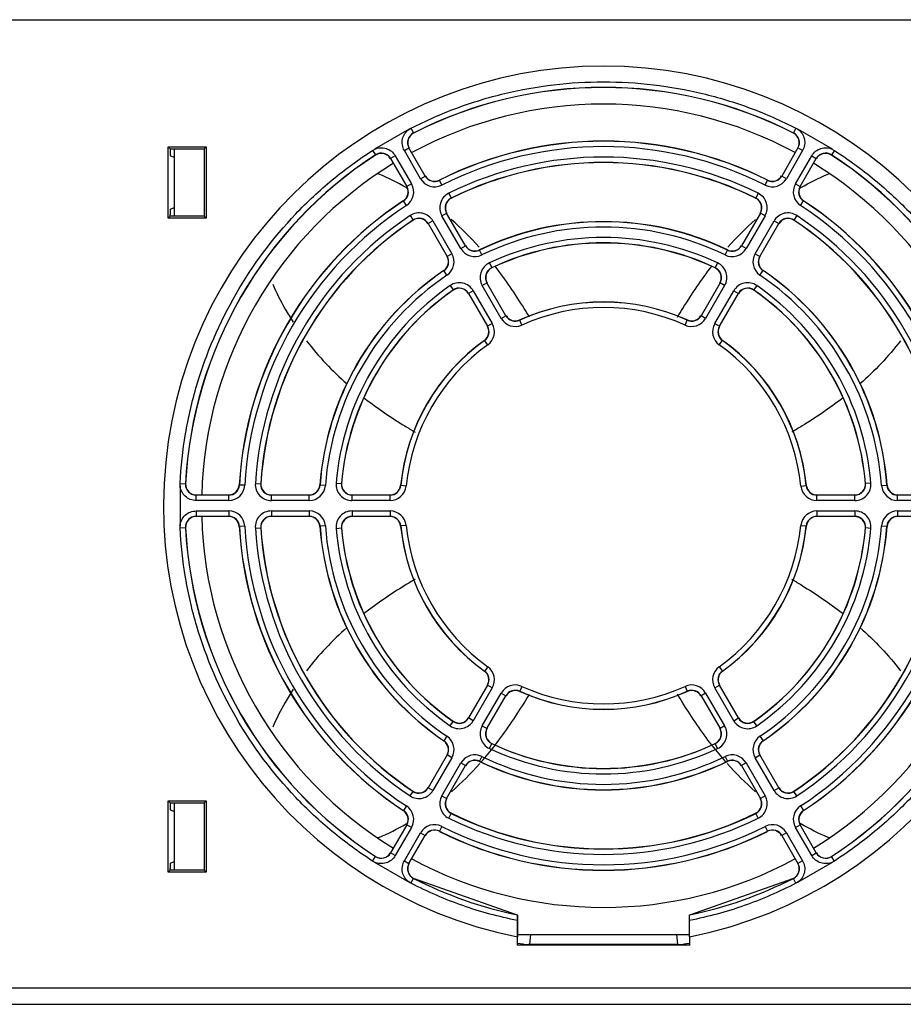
# Model space of a CAD drawing. Header units: millimetres. Extents: x 0 to 1500, y 0 to 1200.
# Tile 5 of 38: x 503 to 585, y 50 to 141. Entities that reach past the tile are written whole.
import ezdxf

# ---------------------------------------------------------------- set-up
doc = ezdxf.new("R2010")
doc.units = ezdxf.units.MM
doc.header["$LTSCALE"] = 82.5
doc.layers.get('0').update_dxf_attribs({"linetype": 'CONTINUOUS'})
doc.layers.add('002_AXIS', color=7, linetype='CONTINUOUS')

msp = doc.modelspace()

# ---------------------------------------------------------------- linework, layer by layer
at = {"color": 7, "linetype": 'CONTINUOUS'}
for p, q in [((435.117, 141.44), (607.168, 141.44)), ((516.57, 129.586), (520.115, 129.586)), ((516.745, 129.411), (516.57, 129.586)), ((516.57, 122.941), (516.57, 129.586)), ((519.94, 129.411), (520.115, 129.586)), ((520.115, 129.586), (520.115, 122.941)), ((540.532, 126.857), (539.017, 129.482)), ((575.268, 129.482), (573.753, 126.857)), ((516.745, 129.411), (519.94, 129.411)), ((516.745, 129.411), (516.745, 129.246)), ((516.787, 128.746), (517.143, 128.605)), ((517.143, 129.411), (517.143, 123.116)), ((519.94, 129.411), (519.94, 123.116)), ((537.307, 128.495), (538.823, 125.87)), ((575.462, 125.87), (576.978, 128.495)), ((516.745, 123.116), (516.57, 122.941)), ((516.745, 123.116), (516.745, 123.28)), ((519.94, 123.116), (516.745, 123.116)), ((516.787, 123.78), (517.143, 123.922)), ((519.94, 123.116), (520.115, 122.941)), ((544.29, 120.349), (542.522, 123.41)), ((571.763, 123.41), (569.995, 120.349)), ((520.115, 122.941), (516.57, 122.941)), ((540.813, 122.423), (542.58, 119.362)), ((571.705, 119.362), (573.472, 122.423)), ((548.053, 113.83), (546.283, 116.897)), ((568.002, 116.897), (566.232, 113.83)), ((544.573, 115.91), (546.344, 112.843)), ((567.941, 112.843), (569.712, 115.91)), ((522.212, 97.1), (519.181, 97.1)), ((529.728, 97.1), (526.193, 97.1)), ((537.255, 97.1), (533.713, 97.1)), ((580.572, 97.1), (577.03, 97.1)), ((588.092, 97.1), (584.557, 97.1)), ((519.181, 95.126), (522.212, 95.126)), ((526.193, 95.126), (529.728, 95.126)), ((533.713, 95.126), (537.255, 95.126)), ((577.03, 95.126), (580.572, 95.126)), ((584.557, 95.126), (588.092, 95.126)), ((546.344, 79.383), (544.573, 76.316)), ((569.712, 76.316), (567.941, 79.383)), ((546.283, 75.33), (548.053, 78.396)), ((566.232, 78.396), (568.002, 75.33)), ((542.58, 72.865), (540.813, 69.804)), ((573.472, 69.804), (571.705, 72.865)), ((542.522, 68.817), (544.29, 71.878)), ((569.995, 71.878), (571.763, 68.817)), ((516.57, 68.586), (520.115, 68.586)), ((516.745, 68.411), (516.57, 68.586)), ((516.57, 61.941), (516.57, 68.586)), ((516.745, 68.411), (519.94, 68.411)), ((516.745, 68.411), (516.745, 68.246)), ((517.143, 68.411), (517.143, 62.116)), ((519.94, 68.411), (520.115, 68.586)), ((519.94, 68.411), (519.94, 62.116)), ((520.115, 68.586), (520.115, 61.941)), ((516.787, 67.746), (517.143, 67.605)), ((538.823, 66.356), (537.307, 63.731)), ((576.978, 63.731), (575.462, 66.356)), ((539.017, 62.744), (540.532, 65.369)), ((573.753, 65.369), (575.268, 62.744)), ((516.787, 62.78), (517.143, 62.922)), ((516.745, 62.116), (516.57, 61.941)), ((520.115, 61.941), (516.57, 61.941)), ((516.745, 62.116), (516.745, 62.28)), ((519.94, 62.116), (516.745, 62.116)), ((519.94, 62.116), (520.115, 61.941)), ((549.121, 57.934), (539.429, 61.353)), ((574.857, 61.353), (565.164, 57.934)), ((549.121, 57.934), (549.134, 57.944)), ((549.143, 55.307), (549.143, 57.934)), ((565.164, 57.934), (565.151, 57.944)), ((549.143, 56.113), (565.143, 56.113)), ((550.352, 56.113), (550.236, 55.224)), ((563.933, 56.113), (564.05, 55.224)), ((549.125, 55.123), (549.125, 55.905)), ((565.16, 55.123), (549.125, 55.123)), ((549.143, 55.307), (549.667, 55.255)), ((549.159, 55.142), (549.668, 55.193)), ((549.667, 55.255), (549.668, 55.193)), ((549.668, 55.193), (550.143, 55.193)), ((550.236, 55.224), (550.143, 55.193)), ((550.236, 55.224), (564.05, 55.224)), ((564.05, 55.224), (564.143, 55.193)), ((564.143, 55.193), (564.618, 55.193)), ((564.618, 55.255), (565.143, 55.307)), ((564.618, 55.255), (564.618, 55.193)), ((564.618, 55.193), (565.126, 55.142)), ((565.16, 55.905), (565.16, 55.123)), ((599.643, 51.113), (442.643, 51.113))]:
    msp.add_line(p, q, dxfattribs=at)
at = {"color": 9, "linetype": 'CONTINUOUS'}
for p, q in [((539.038, 131.22), (539.203, 131.316)), ((539.202, 131.318), (539.429, 130.873)), ((575.084, 131.318), (574.857, 130.873)), ((575.082, 131.316), (575.247, 131.22)), ((539.028, 131.215), (535.801, 129.352)), ((539.447, 130.868), (539.429, 130.873)), ((574.857, 130.873), (574.838, 130.868)), ((578.484, 129.352), (575.257, 131.215)), ((538.584, 129.232), (539.017, 129.482)), ((575.701, 129.232), (575.268, 129.482)), ((535.624, 129.253), (535.897, 128.834)), ((535.626, 129.251), (535.792, 129.346)), ((535.897, 128.834), (535.892, 128.815)), ((537.74, 128.745), (537.307, 128.495)), ((537.74, 128.745), (539.256, 126.12)), ((540.099, 126.607), (538.584, 129.232)), ((575.701, 129.232), (574.186, 126.607)), ((575.029, 126.12), (576.545, 128.745)), ((576.545, 128.745), (576.978, 128.495)), ((578.661, 129.253), (578.388, 128.834)), ((578.393, 128.815), (578.388, 128.834)), ((578.493, 129.346), (578.659, 129.251)), ((540.099, 126.607), (540.532, 126.857)), ((574.186, 126.607), (573.753, 126.857)), ((539.256, 126.12), (538.823, 125.87)), ((541.853, 126.481), (541.848, 126.464)), ((542.073, 126.018), (541.848, 126.464)), ((572.212, 126.018), (572.437, 126.464)), ((572.437, 126.464), (572.432, 126.481)), ((575.029, 126.12), (575.462, 125.87)), ((542.723, 125.254), (542.945, 124.806)), ((571.562, 125.254), (571.34, 124.806)), ((538.505, 124.534), (538.488, 124.539)), ((538.779, 124.116), (538.505, 124.534)), ((542.945, 124.806), (542.964, 124.801)), ((571.321, 124.801), (571.34, 124.806)), ((575.506, 124.116), (575.78, 124.534)), ((575.797, 124.539), (575.78, 124.534)), ((539.115, 123.171), (539.393, 122.755)), ((542.089, 123.16), (542.522, 123.41)), ((543.857, 120.099), (542.089, 123.16)), ((572.196, 123.16), (570.428, 120.099)), ((572.196, 123.16), (571.763, 123.41)), ((575.17, 123.171), (574.892, 122.755)), ((539.388, 122.736), (539.393, 122.755)), ((541.246, 122.673), (540.813, 122.423)), ((541.246, 122.673), (543.013, 119.612)), ((571.272, 119.612), (573.039, 122.673)), ((573.039, 122.673), (573.472, 122.423)), ((574.892, 122.755), (574.897, 122.736)), ((543.857, 120.099), (544.29, 120.349)), ((570.428, 120.099), (569.995, 120.349)), ((543.013, 119.612), (542.58, 119.362)), ((545.597, 119.966), (545.592, 119.949)), ((545.81, 119.499), (545.592, 119.949)), ((568.475, 119.499), (568.693, 119.949)), ((568.693, 119.949), (568.688, 119.966)), ((571.272, 119.612), (571.705, 119.362)), ((546.511, 118.754), (546.724, 118.302)), ((567.774, 118.754), (567.561, 118.302)), ((542.276, 118.034), (542.259, 118.038)), ((542.556, 117.62), (542.276, 118.034)), ((546.724, 118.302), (546.743, 118.296)), ((567.542, 118.296), (567.561, 118.302)), ((571.729, 117.62), (572.009, 118.034)), ((572.026, 118.038), (572.009, 118.034)), ((542.85, 116.641), (543.136, 116.231)), ((545.85, 116.647), (546.283, 116.897)), ((547.62, 113.58), (545.85, 116.647)), ((568.435, 116.647), (566.665, 113.58)), ((568.435, 116.647), (568.002, 116.897)), ((571.435, 116.641), (571.149, 116.231)), ((543.131, 116.211), (543.136, 116.231)), ((545.006, 116.16), (544.573, 115.91)), ((545.006, 116.16), (546.777, 113.093)), ((567.508, 113.093), (569.279, 116.16)), ((569.279, 116.16), (569.712, 115.91)), ((571.149, 116.231), (571.154, 116.211)), ((546.777, 113.093), (546.344, 112.843)), ((547.62, 113.58), (548.053, 113.83)), ((549.331, 113.419), (549.336, 113.435)), ((549.536, 112.963), (549.331, 113.419)), ((564.749, 112.963), (564.954, 113.419)), ((564.954, 113.419), (564.949, 113.435)), ((566.665, 113.58), (566.232, 113.83)), ((567.508, 113.093), (567.941, 112.843)), ((546.062, 111.531), (546.045, 111.535)), ((546.353, 111.125), (546.062, 111.531)), ((567.932, 111.125), (568.223, 111.531)), ((568.223, 111.531), (568.24, 111.535)), ((517.683, 98.178), (518.183, 98.152)), ((517.687, 97.987), (517.686, 98.178)), ((517.686, 97.976), (517.686, 94.25)), ((518.197, 98.166), (518.183, 98.152)), ((523.198, 98.056), (523.21, 98.043)), ((523.71, 98.015), (523.21, 98.043)), ((524.696, 98.196), (525.195, 98.164)), ((525.195, 98.164), (525.209, 98.178)), ((530.713, 98.04), (530.725, 98.028)), ((531.224, 97.992), (530.725, 98.028)), ((532.219, 98.227), (532.717, 98.185)), ((532.717, 98.185), (532.731, 98.198)), ((538.25, 98.001), (538.238, 98.013)), ((538.747, 97.951), (538.25, 98.001)), ((575.538, 97.951), (576.035, 98.001)), ((576.035, 98.001), (576.047, 98.013)), ((581.554, 98.198), (581.568, 98.185)), ((582.066, 98.227), (581.568, 98.185)), ((583.061, 97.992), (583.56, 98.028)), ((583.56, 98.028), (583.572, 98.04)), ((519.181, 96.6), (519.181, 97.1)), ((522.212, 96.6), (519.181, 96.6)), ((522.212, 96.6), (522.212, 97.1)), ((526.193, 96.6), (526.193, 97.1)), ((529.728, 96.6), (526.193, 96.6)), ((529.728, 96.6), (529.728, 97.1)), ((533.713, 96.6), (533.713, 97.1)), ((537.255, 96.6), (533.713, 96.6)), ((537.255, 96.6), (537.255, 97.1)), ((577.03, 96.6), (577.03, 97.1)), ((580.572, 96.6), (577.03, 96.6)), ((580.572, 96.6), (580.572, 97.1)), ((584.557, 96.6), (584.557, 97.1)), ((588.092, 96.6), (584.557, 96.6)), ((519.181, 95.626), (522.212, 95.626)), ((519.181, 95.626), (519.181, 95.126)), ((522.212, 95.626), (522.212, 95.126)), ((526.193, 95.626), (529.728, 95.626)), ((526.193, 95.626), (526.193, 95.126)), ((529.728, 95.626), (529.728, 95.126)), ((533.713, 95.626), (537.255, 95.626)), ((533.713, 95.626), (533.713, 95.126)), ((537.255, 95.626), (537.255, 95.126)), ((577.03, 95.626), (580.572, 95.626)), ((577.03, 95.626), (577.03, 95.126)), ((580.572, 95.626), (580.572, 95.126)), ((584.557, 95.626), (588.092, 95.626)), ((584.557, 95.626), (584.557, 95.126)), ((517.683, 94.048), (518.183, 94.074)), ((517.686, 94.048), (517.687, 94.239)), ((518.183, 94.074), (518.197, 94.061)), ((523.21, 94.183), (523.198, 94.17)), ((523.71, 94.212), (523.21, 94.183)), ((524.696, 94.03), (525.195, 94.062)), ((525.209, 94.049), (525.195, 94.062)), ((530.725, 94.199), (530.713, 94.186)), ((531.224, 94.235), (530.725, 94.199)), ((532.219, 94), (532.717, 94.042)), ((532.731, 94.028), (532.717, 94.042)), ((538.25, 94.226), (538.238, 94.213)), ((538.747, 94.275), (538.25, 94.226)), ((575.538, 94.275), (576.035, 94.226)), ((576.035, 94.226), (576.047, 94.213)), ((581.568, 94.042), (581.554, 94.028)), ((582.066, 94), (581.568, 94.042)), ((583.061, 94.235), (583.56, 94.199)), ((583.572, 94.186), (583.56, 94.199)), ((546.353, 81.101), (546.062, 80.695)), ((567.932, 81.101), (568.223, 80.695)), ((546.062, 80.695), (546.045, 80.691)), ((568.223, 80.695), (568.24, 80.691)), ((546.777, 79.133), (545.006, 76.066)), ((546.777, 79.133), (546.344, 79.383)), ((549.536, 79.264), (549.331, 78.808)), ((564.749, 79.264), (564.954, 78.808)), ((567.508, 79.133), (567.941, 79.383)), ((569.279, 76.066), (567.508, 79.133)), ((545.85, 75.58), (547.62, 78.646)), ((547.62, 78.646), (548.053, 78.396)), ((549.331, 78.808), (549.336, 78.791)), ((564.954, 78.808), (564.949, 78.791)), ((566.665, 78.646), (566.232, 78.396)), ((566.665, 78.646), (568.435, 75.58)), ((545.006, 76.066), (544.573, 76.316)), ((569.279, 76.066), (569.712, 76.316)), ((542.85, 75.585), (543.136, 75.996)), ((543.136, 75.996), (543.131, 76.015)), ((545.85, 75.58), (546.283, 75.33)), ((568.435, 75.58), (568.002, 75.33)), ((571.154, 76.015), (571.149, 75.996)), ((571.435, 75.585), (571.149, 75.996)), ((542.556, 74.606), (542.276, 74.192)), ((571.729, 74.606), (572.009, 74.192)), ((542.259, 74.188), (542.276, 74.192)), ((546.511, 73.472), (546.724, 73.924)), ((546.743, 73.93), (546.724, 73.924)), ((567.561, 73.924), (567.542, 73.93)), ((567.774, 73.472), (567.561, 73.924)), ((572.009, 74.192), (572.026, 74.188)), ((543.013, 72.615), (541.246, 69.554)), ((543.013, 72.615), (542.58, 72.865)), ((545.81, 72.728), (545.592, 72.278)), ((568.475, 72.728), (568.693, 72.278)), ((571.272, 72.615), (571.705, 72.865)), ((573.039, 69.554), (571.272, 72.615)), ((542.089, 69.067), (543.857, 72.128)), ((543.857, 72.128), (544.29, 71.878)), ((545.592, 72.278), (545.597, 72.261)), ((568.688, 72.261), (568.693, 72.278)), ((570.428, 72.128), (569.995, 71.878)), ((570.428, 72.128), (572.196, 69.067)), ((541.246, 69.554), (540.813, 69.804)), ((573.039, 69.554), (573.472, 69.804)), ((539.115, 69.055), (539.393, 69.471)), ((539.393, 69.471), (539.388, 69.49)), ((542.089, 69.067), (542.522, 68.817)), ((572.196, 69.067), (571.763, 68.817)), ((574.897, 69.49), (574.892, 69.471)), ((575.17, 69.055), (574.892, 69.471)), ((538.779, 68.11), (538.505, 67.692)), ((575.506, 68.11), (575.78, 67.692)), ((538.488, 67.688), (538.505, 67.692)), ((542.723, 66.972), (542.945, 67.421)), ((542.964, 67.426), (542.945, 67.421)), ((571.34, 67.421), (571.321, 67.426)), ((571.562, 66.972), (571.34, 67.421)), ((575.78, 67.692), (575.797, 67.688)), ((539.256, 66.106), (538.823, 66.356)), ((542.073, 66.209), (541.848, 65.762)), ((572.212, 66.209), (572.437, 65.762)), ((575.029, 66.106), (575.462, 66.356)), ((539.256, 66.106), (537.74, 63.481)), ((538.584, 62.994), (540.099, 65.619)), ((540.099, 65.619), (540.532, 65.369)), ((541.848, 65.762), (541.853, 65.745)), ((572.432, 65.745), (572.437, 65.762)), ((574.186, 65.619), (573.753, 65.369)), ((574.186, 65.619), (575.701, 62.994)), ((576.545, 63.481), (575.029, 66.106)), ((535.624, 62.973), (535.897, 63.393)), ((535.892, 63.411), (535.897, 63.393)), ((537.74, 63.481), (537.307, 63.731)), ((576.545, 63.481), (576.978, 63.731)), ((578.388, 63.393), (578.393, 63.411)), ((578.661, 62.973), (578.388, 63.393)), ((535.792, 62.881), (535.626, 62.976)), ((535.801, 62.875), (539.028, 61.012)), ((538.584, 62.994), (539.017, 62.744)), ((575.257, 61.012), (578.484, 62.875)), ((575.701, 62.994), (575.268, 62.744)), ((578.659, 62.976), (578.493, 62.881)), ((539.203, 60.91), (539.038, 61.007)), ((539.202, 60.908), (539.429, 61.353)), ((539.429, 61.353), (539.447, 61.359)), ((574.838, 61.359), (574.857, 61.353)), ((575.084, 60.908), (574.857, 61.353)), ((575.247, 61.007), (575.082, 60.91))]:
    msp.add_line(p, q, dxfattribs=at)
at = {"color": 3, "linetype": 'CONTINUOUS'}
msp.add_line((429.143, 49.613), (613.143, 49.613), dxfattribs=at)
at = {"color": 7, "linetype": 'CONTINUOUS'}
for centre, radius, start, end in [((557.143, 96.113), 41, 281.27672, 258.72328), ((557.143, 96.113), 39.013, 62.99604, 117.00396), ((557.143, 96.113), 39, 63.0169, 116.9831), ((539.901, 129.977), 1, 116.98874, 209.99436), ((574.384, 129.977), 1, 330.00564, 63.01126), ((557.143, 96.113), 33.987, 63.25547, 116.74453), ((557.143, 96.113), 34, 63.27577, 116.72423), ((557.143, 96.113), 39.013, 122.99604, 177.00396), ((557.143, 96.113), 39, 123.0169, 176.9831), ((536.437, 127.976), 1, 30.00564, 123.01126), ((577.848, 127.976), 1, 56.98874, 149.99436), ((557.143, 96.113), 39.013, 2.99604, 57.00396), ((557.143, 96.113), 39, 3.0169, 56.9831), ((557.143, 96.113), 32.013, 63.67312, 116.32688), ((557.143, 96.113), 32, 63.699, 116.301), ((541.403, 127.375), 1, 210.00496, 296.71927), ((572.882, 127.375), 1, 243.28073, 329.99503), ((537.939, 125.375), 1, 303.28066, 29.99511), ((576.346, 125.375), 1, 150.00489, 236.71934), ((557.143, 96.113), 34, 123.27577, 176.72423), ((557.143, 96.113), 33.987, 123.25547, 176.74453), ((543.407, 123.904), 1, 116.30689, 209.99412), ((570.878, 123.904), 1, 330.00588, 63.69311), ((557.143, 96.113), 33.987, 3.25547, 56.74453), ((557.143, 96.113), 34, 3.27577, 56.72423), ((557.143, 96.113), 32.013, 123.67312, 176.32688), ((557.143, 96.113), 32, 123.699, 176.301), ((539.943, 121.904), 1, 30.00601, 123.69298), ((557.143, 96.113), 26.487, 64.14513, 115.85487), ((557.143, 96.113), 26.5, 64.17057, 115.82943), ((574.342, 121.904), 1, 56.30702, 149.99399), ((557.143, 96.113), 32.013, 3.67312, 56.32688), ((557.143, 96.113), 32, 3.699, 56.301), ((545.161, 120.866), 1, 210.00484, 295.82458), ((557.143, 96.113), 24.513, 64.8472, 115.1528), ((557.143, 96.113), 24.5, 64.88204, 115.11796), ((569.124, 120.866), 1, 244.17541, 329.99517), ((541.697, 118.866), 1, 304.17534, 29.99524), ((572.588, 118.866), 1, 150.00476, 235.82466), ((557.143, 96.113), 26.5, 124.17057, 175.82943), ((557.143, 96.113), 26.487, 124.14513, 175.85487), ((547.167, 117.391), 1, 115.12416, 209.9938), ((567.118, 117.391), 1, 330.00606, 64.87597), ((557.143, 96.113), 26.487, 4.14513, 55.85487), ((557.143, 96.113), 26.5, 4.17057, 55.82943), ((557.143, 96.113), 24.513, 124.8472, 175.1528), ((557.143, 96.113), 24.5, 124.88204, 175.11796), ((543.703, 115.391), 1, 30.00622, 124.87581), ((570.582, 115.391), 1, 55.12416, 149.9938), ((557.143, 96.113), 24.513, 4.8472, 55.1528), ((557.143, 96.113), 24.5, 4.88204, 55.11796), ((557.143, 96.113), 18.987, 65.70503, 114.29497), ((557.143, 96.113), 19, 65.73907, 114.26093), ((548.925, 114.347), 1, 210.00463, 294.2563), ((565.36, 114.347), 1, 245.7437, 329.99537), ((545.461, 112.347), 1, 305.7437, 29.99537), ((568.825, 112.347), 1, 150.00463, 234.2563), ((557.143, 96.113), 19, 125.73907, 174.26093), ((557.143, 96.113), 18.987, 125.70503, 174.29497), ((557.143, 96.113), 18.987, 5.70503, 54.29497), ((557.143, 96.113), 19, 5.73907, 54.26093), ((519.195, 98.113), 1, 176.98874, 269.99436), ((522.2, 98.113), 1, 270.00496, 356.71927), ((526.207, 98.113), 1, 176.30702, 269.99399), ((529.715, 98.113), 1, 270.00483, 355.82459), ((533.728, 98.113), 1, 175.12416, 269.9938), ((537.243, 98.113), 1, 270.00463, 354.2563), ((577.042, 98.113), 1, 185.7437, 269.99537), ((580.557, 98.113), 1, 270.0062, 4.87583), ((584.57, 98.113), 1, 184.17541, 269.99517), ((519.195, 94.113), 1, 90.00564, 183.01126), ((522.2, 94.113), 1, 3.28073, 89.99504), ((526.207, 94.113), 1, 90.00601, 183.69298), ((529.715, 94.113), 1, 4.17541, 89.99517), ((533.728, 94.113), 1, 90.0062, 184.87583), ((537.243, 94.113), 1, 5.7437, 89.99537), ((577.042, 94.113), 1, 90.00463, 174.2563), ((580.557, 94.113), 1, 355.12416, 89.9938), ((584.57, 94.113), 1, 90.00483, 175.82459), ((557.143, 96.113), 39.013, 182.99604, 237.00396), ((557.143, 96.113), 39, 183.0169, 236.9831), ((557.143, 96.113), 34, 183.27577, 236.72423), ((557.143, 96.113), 33.987, 183.25547, 236.74453), ((557.143, 96.113), 32.013, 183.67312, 236.32688), ((557.143, 96.113), 32, 183.699, 236.301), ((557.143, 96.113), 26.5, 184.17057, 235.82943), ((557.143, 96.113), 26.487, 184.14513, 235.85487), ((557.143, 96.113), 24.513, 184.8472, 235.1528), ((557.143, 96.113), 24.5, 184.88204, 235.11796), ((557.143, 96.113), 19, 185.73907, 234.26093), ((557.143, 96.113), 18.987, 185.70503, 234.29497), ((557.143, 96.113), 18.987, 305.70503, 354.29497), ((557.143, 96.113), 19, 305.73907, 354.26093), ((557.143, 96.113), 24.513, 304.8472, 355.1528), ((557.143, 96.113), 24.5, 304.88204, 355.11796), ((557.143, 96.113), 26.487, 304.14513, 355.85487), ((557.143, 96.113), 26.5, 304.17057, 355.82943), ((557.143, 96.113), 32.013, 303.67312, 356.32688), ((557.143, 96.113), 32, 303.699, 356.301), ((557.143, 96.113), 33.987, 303.25547, 356.74453), ((557.143, 96.113), 34, 303.27577, 356.72423), ((557.143, 96.113), 39.013, 302.99604, 357.00396), ((557.143, 96.113), 39, 303.0169, 356.9831), ((545.461, 79.879), 1, 330.00463, 54.2563), ((568.825, 79.879), 1, 125.7437, 209.99537), ((548.925, 77.879), 1, 65.7437, 149.99537), ((557.143, 96.113), 18.987, 245.70503, 294.29497), ((557.143, 96.113), 19, 245.73907, 294.26093), ((565.36, 77.879), 1, 30.00463, 114.2563), ((543.703, 76.836), 1, 235.12416, 329.9938), ((570.582, 76.836), 1, 210.00622, 304.87581), ((547.167, 74.835), 1, 150.00606, 244.87598), ((567.118, 74.835), 1, 295.12416, 29.9938), ((541.697, 73.361), 1, 330.00476, 55.82466), ((557.143, 96.113), 24.513, 244.8472, 295.1528), ((557.143, 96.113), 24.5, 244.88204, 295.11796), ((572.588, 73.361), 1, 124.17541, 209.99516), ((545.161, 71.36), 1, 64.17541, 149.99517), ((557.143, 96.113), 26.487, 244.14513, 295.85487), ((557.143, 96.113), 26.5, 244.17057, 295.82943), ((569.124, 71.36), 1, 30.00484, 115.82458), ((539.943, 70.322), 1, 236.30703, 329.99397), ((574.342, 70.322), 1, 210.00603, 303.69296), ((543.407, 68.322), 1, 150.00601, 243.69298), ((570.878, 68.322), 1, 296.30702, 29.99399), ((537.939, 66.852), 1, 330.00496, 56.71927), ((557.143, 96.113), 32.013, 243.67312, 296.32688), ((557.143, 96.113), 32, 243.699, 296.301), ((576.346, 66.852), 1, 123.28073, 209.99504), ((541.403, 64.852), 1, 63.28074, 149.99503), ((557.143, 96.113), 33.987, 243.25547, 296.74453), ((557.143, 96.113), 34, 243.27577, 296.72423), ((572.882, 64.852), 1, 30.00497, 116.71926), ((536.437, 64.25), 1, 236.98874, 329.99436), ((577.848, 64.25), 1, 210.00564, 303.01126), ((539.901, 62.25), 1, 150.00564, 243.01126), ((574.384, 62.25), 1, 296.98874, 29.99436), ((557.143, 96.113), 39, 243.0169, 258.1499), ((557.143, 96.113), 39, 281.8501, 296.9831), ((713.031, 57.605), 163.915, 180.06257, 180.5944), ((419.043, 57.503), 146.126, 359.37323, 359.96981)]:
    msp.add_arc(centre, radius, start, end, dxfattribs=at)
at = {"color": 9, "linetype": 'CONTINUOUS'}
for centre, radius, start, end in [((539.883, 129.982), 1, 117.00635, 209.99761), ((574.402, 129.982), 1, 330.00239, 62.99365), ((557.143, 96.113), 33.487, 63.25547, 116.74453), ((536.441, 127.995), 1, 30.00239, 122.99365), ((557.143, 96.113), 32.513, 63.67312, 116.32688), ((577.844, 127.995), 1, 57.00635, 149.99761), ((541.398, 127.357), 1, 209.9968, 296.74773), ((572.887, 127.357), 1, 243.25222, 330.00324), ((537.957, 125.37), 1, 303.25222, 30.00324), ((537.957, 125.37), 1.5, 303.25549, 29.99997), ((541.398, 127.357), 1.5, 210.00008, 296.74445), ((572.887, 127.357), 1.5, 243.25549, 329.99997), ((576.328, 125.37), 1.5, 150.00008, 236.74445), ((576.328, 125.37), 1, 149.9968, 236.74773), ((543.389, 123.91), 1.5, 116.33456, 209.99232), ((570.896, 123.91), 1.5, 330.00768, 63.66544), ((557.143, 96.113), 33.487, 123.25547, 176.74453), ((543.388, 123.91), 1, 116.32923, 209.99765), ((570.897, 123.91), 1, 330.00235, 63.67077), ((557.143, 96.113), 33.487, 3.25547, 56.74453), ((557.143, 96.113), 32.513, 123.67312, 176.32688), ((539.947, 121.923), 1.5, 30.00768, 123.66544), ((574.338, 121.923), 1.5, 56.33456, 149.99232), ((557.143, 96.113), 32.513, 3.67312, 56.32688), ((539.947, 121.923), 1, 30.00235, 123.67077), ((574.338, 121.923), 1, 56.32923, 149.99765), ((557.143, 96.113), 25.987, 64.14513, 115.85487), ((545.156, 120.849), 1, 209.99689, 295.85798), ((557.143, 96.113), 25.013, 64.8472, 115.1528), ((569.129, 120.849), 1, 244.14197, 330.00316), ((541.714, 118.862), 1.5, 304.14517, 29.99996), ((545.156, 120.849), 1.5, 210.00009, 295.85478), ((569.129, 120.849), 1.5, 244.14517, 329.99996), ((572.571, 118.862), 1.5, 150.00009, 235.85478), ((541.714, 118.862), 1, 304.14197, 30.00316), ((547.149, 117.397), 1.5, 115.16042, 209.99238), ((567.136, 117.397), 1.5, 330.00762, 64.83958), ((572.571, 118.862), 1, 149.99689, 235.85798), ((557.143, 96.113), 25.987, 124.14513, 175.85487), ((547.149, 117.397), 1, 115.15508, 209.99772), ((567.136, 117.397), 1, 330.00228, 64.84492), ((557.143, 96.113), 25.987, 4.14513, 55.85487), ((557.143, 96.113), 25.013, 124.8472, 175.1528), ((543.707, 115.41), 1.5, 30.00762, 124.83958), ((570.578, 115.41), 1.5, 55.16042, 149.99238), ((557.143, 96.113), 25.013, 4.8472, 55.1528), ((543.707, 115.41), 1, 30.00228, 124.84492), ((570.578, 115.41), 1, 55.15508, 149.99772), ((557.143, 96.113), 18.487, 65.70503, 114.29497), ((545.478, 112.343), 1.5, 305.70508, 29.99995), ((548.919, 114.33), 1.5, 210.00005, 294.29492), ((548.919, 114.33), 1, 209.99698, 294.29799), ((565.366, 114.33), 1.5, 245.70508, 329.99995), ((565.366, 114.33), 1, 245.70201, 330.00302), ((568.807, 112.343), 1.5, 150.00005, 234.29492), ((545.478, 112.343), 1, 305.70201, 30.00302), ((568.807, 112.343), 1, 149.99698, 234.29799), ((557.143, 96.113), 18.487, 125.70503, 174.29497), ((557.143, 96.113), 18.487, 5.70503, 54.29497), ((519.181, 98.1), 1, 177.00635, 269.99761), ((522.212, 98.1), 1, 269.9968, 356.74773), ((522.212, 98.1), 1.5, 270.00008, 356.74445), ((526.193, 98.1), 1.5, 176.33456, 269.99232), ((526.193, 98.1), 1, 176.32923, 269.99765), ((529.728, 98.1), 1, 269.99689, 355.85798), ((529.728, 98.1), 1.5, 270.00009, 355.85478), ((533.714, 98.1), 1.5, 175.16042, 269.99238), ((533.713, 98.1), 1, 175.15508, 269.99772), ((537.255, 98.1), 1, 269.99698, 354.29799), ((537.255, 98.1), 1.5, 270.00005, 354.29492), ((577.03, 98.1), 1.5, 185.70508, 269.99995), ((577.03, 98.1), 1, 185.70201, 270.00302), ((580.571, 98.1), 1.5, 270.00762, 4.83958), ((580.572, 98.1), 1, 270.00228, 4.84492), ((584.557, 98.1), 1.5, 184.14517, 269.99996), ((584.557, 98.1), 1, 184.14197, 270.00316), ((522.212, 94.126), 1.5, 3.25549, 89.99997), ((526.193, 94.126), 1.5, 90.00768, 183.66544), ((529.728, 94.126), 1.5, 4.14517, 89.99996), ((533.714, 94.126), 1.5, 90.00762, 184.83958), ((537.255, 94.126), 1.5, 5.70508, 89.99995), ((577.03, 94.126), 1.5, 90.00005, 174.29492), ((580.571, 94.126), 1.5, 355.16042, 89.99238), ((584.557, 94.126), 1.5, 90.00009, 175.85478), ((519.181, 94.126), 1, 90.00239, 182.99365), ((522.212, 94.126), 1, 3.25222, 90.00324), ((526.193, 94.126), 1, 90.00235, 183.67077), ((529.728, 94.126), 1, 4.14197, 90.00316), ((533.713, 94.126), 1, 90.00228, 184.84492), ((537.255, 94.126), 1, 5.70201, 90.00302), ((577.03, 94.126), 1, 89.99698, 174.29799), ((580.572, 94.126), 1, 355.15508, 89.99772), ((584.557, 94.126), 1, 89.99689, 175.85798), ((557.143, 96.113), 33.487, 183.25547, 236.74453), ((557.143, 96.113), 32.513, 183.67312, 236.32688), ((557.143, 96.113), 25.987, 184.14513, 235.85487), ((557.143, 96.113), 25.013, 184.8472, 235.1528), ((557.143, 96.113), 18.487, 185.70503, 234.29497), ((557.143, 96.113), 18.487, 305.70503, 354.29497), ((557.143, 96.113), 25.013, 304.8472, 355.1528), ((557.143, 96.113), 25.987, 304.14513, 355.85487), ((557.143, 96.113), 32.513, 303.67312, 356.32688), ((557.143, 96.113), 33.487, 303.25547, 356.74453), ((545.478, 79.883), 1.5, 330.00005, 54.29492), ((568.807, 79.883), 1.5, 125.70508, 209.99995), ((545.478, 79.883), 1, 329.99698, 54.29799), ((568.807, 79.883), 1, 125.70201, 210.00302), ((548.919, 77.896), 1.5, 65.70508, 149.99995), ((557.143, 96.113), 18.487, 245.70503, 294.29497), ((565.366, 77.896), 1.5, 30.00005, 114.29492), ((548.919, 77.896), 1, 65.70201, 150.00302), ((565.366, 77.896), 1, 29.99698, 114.29799), ((543.707, 76.816), 1, 235.15508, 329.99772), ((570.578, 76.816), 1, 210.00228, 304.84492), ((543.707, 76.817), 1.5, 235.16042, 329.99238), ((547.149, 74.83), 1.5, 150.00762, 244.83958), ((547.149, 74.83), 1, 150.00228, 244.84492), ((567.136, 74.83), 1, 295.15508, 29.99772), ((567.136, 74.83), 1.5, 295.16042, 29.99238), ((570.578, 76.817), 1.5, 210.00762, 304.83958), ((541.714, 73.365), 1.5, 330.00009, 55.85478), ((572.571, 73.365), 1.5, 124.14517, 209.99996), ((541.714, 73.365), 1, 329.99689, 55.85798), ((557.143, 96.113), 25.013, 244.8472, 295.1528), ((572.571, 73.365), 1, 124.14197, 210.00316), ((545.156, 71.378), 1.5, 64.14517, 149.99996), ((557.143, 96.113), 25.987, 244.14513, 295.85487), ((569.129, 71.378), 1.5, 30.00009, 115.85478), ((545.156, 71.378), 1, 64.14197, 150.00316), ((569.129, 71.378), 1, 29.99689, 115.85798), ((539.947, 70.304), 1, 236.32923, 329.99765), ((574.338, 70.304), 1, 210.00235, 303.67077), ((539.947, 70.304), 1.5, 236.33456, 329.99232), ((543.389, 68.317), 1.5, 150.00768, 243.66544), ((570.896, 68.317), 1.5, 296.33456, 29.99232), ((574.338, 70.304), 1.5, 210.00768, 303.66544), ((537.957, 66.856), 1.5, 330.00008, 56.74445), ((543.388, 68.317), 1, 150.00235, 243.67077), ((570.897, 68.317), 1, 296.32923, 29.99765), ((576.328, 66.856), 1.5, 123.25549, 209.99997), ((537.957, 66.856), 1, 329.9968, 56.74773), ((576.328, 66.856), 1, 123.25222, 210.00324), ((541.398, 64.869), 1.5, 63.25549, 149.99997), ((557.143, 96.113), 33.487, 243.25547, 296.74453), ((557.143, 96.113), 32.513, 243.67312, 296.32688), ((572.887, 64.869), 1.5, 30.00008, 116.74445), ((541.398, 64.869), 1, 63.25222, 150.00324), ((572.887, 64.869), 1, 29.9968, 116.74773), ((536.441, 64.231), 1, 237.00635, 329.99761), ((577.844, 64.231), 1, 210.00239, 302.99365), ((539.883, 62.244), 1, 150.00239, 242.99365), ((574.402, 62.244), 1, 297.00635, 29.99761)]:
    msp.add_arc(centre, radius, start, end, dxfattribs=at)
at = {"color": 7, "linetype": 'CONTINUOUS'}
for centre, start_param, end_param in [((516.789, 129.246), -4.712389, -3.176499), ((516.789, 123.28), 0.034907, 1.570796), ((516.789, 68.246), -4.712389, -3.176499), ((516.789, 62.28), 0.034907, 1.570796)]:
    msp.add_ellipse(centre, major_axis=(0, 0.5), ratio=0.087489, start_param=start_param, end_param=end_param, dxfattribs=at)
at = {"color": 9, "linetype": 'CONTINUOUS'}
for points, knots in [([(539.202, 131.318), (540.584, 132.023), (543.428, 133.284), (549.372, 135.095), (557.143, 136.009), (564.913, 135.095), (570.857, 133.284), (573.701, 132.023), (575.084, 131.318)], [0, 0, 0, 0, 0.1251, 0.25021, 0.5, 0.74979, 0.8749, 1, 1, 1, 1]), ([(538.584, 129.232), (538.491, 129.392), (538.365, 129.751), (538.385, 130.317), (538.608, 130.84), (538.877, 131.108), (539.028, 131.215)], [0, 0, 0, 0, 0.250016, 0.499978, 0.75001, 1, 1, 1, 1]), ([(575.257, 131.215), (575.408, 131.108), (575.677, 130.84), (575.9, 130.317), (575.92, 129.751), (575.794, 129.392), (575.701, 129.232)], [0, 0, 0, 0, 0.24999, 0.500022, 0.749984, 1, 1, 1, 1]), ([(535.801, 129.352), (535.969, 129.429), (536.336, 129.528), (536.899, 129.46), (537.4, 129.194), (537.648, 128.905), (537.74, 128.745)], [0, 0, 0, 0, 0.24999, 0.500022, 0.749984, 1, 1, 1, 1]), ([(576.545, 128.745), (576.637, 128.905), (576.885, 129.194), (577.386, 129.46), (577.949, 129.528), (578.316, 129.429), (578.484, 129.352)], [0, 0, 0, 0, 0.250016, 0.499978, 0.75001, 1, 1, 1, 1]), ([(517.683, 98.178), (517.764, 99.728), (518.095, 102.822), (519.498, 108.875), (522.592, 116.061), (527.269, 122.333), (531.809, 126.575), (534.323, 128.408), (535.624, 129.253)], [0, 0, 0, 0, 0.1251, 0.25021, 0.5, 0.74979, 0.8749, 1, 1, 1, 1]), ([(578.661, 129.253), (579.962, 128.408), (582.476, 126.575), (587.016, 122.333), (591.693, 116.061), (594.787, 108.875), (596.191, 102.822), (596.521, 99.728), (596.602, 98.178)], [0, 0, 0, 0, 0.1251, 0.25021, 0.5, 0.74979, 0.8749, 1, 1, 1, 1]), ([(519.181, 96.6), (518.996, 96.6), (518.623, 96.67), (518.142, 96.971), (517.801, 97.425), (517.703, 97.792), (517.686, 97.976)], [0, 0, 0, 0, 0.250016, 0.499978, 0.75001, 1, 1, 1, 1]), ([(517.686, 94.25), (517.703, 94.434), (517.801, 94.801), (518.142, 95.255), (518.623, 95.556), (518.996, 95.626), (519.181, 95.626)], [0, 0, 0, 0, 0.24999, 0.500022, 0.749984, 1, 1, 1, 1]), ([(535.624, 62.973), (534.323, 63.818), (531.809, 65.651), (527.269, 69.893), (522.592, 76.165), (519.498, 83.352), (518.095, 89.405), (517.764, 92.499), (517.683, 94.048)], [0, 0, 0, 0, 0.1251, 0.25021, 0.5, 0.74979, 0.8749, 1, 1, 1, 1]), ([(596.602, 94.048), (596.521, 92.499), (596.191, 89.405), (594.787, 83.352), (591.693, 76.165), (587.016, 69.893), (582.476, 65.651), (579.962, 63.818), (578.661, 62.973)], [0, 0, 0, 0, 0.1251, 0.25021, 0.5, 0.74979, 0.8749, 1, 1, 1, 1]), ([(537.74, 63.481), (537.648, 63.321), (537.4, 63.033), (536.899, 62.767), (536.336, 62.699), (535.969, 62.797), (535.801, 62.875)], [0, 0, 0, 0, 0.250016, 0.499978, 0.75001, 1, 1, 1, 1]), ([(578.484, 62.875), (578.316, 62.797), (577.949, 62.699), (577.386, 62.767), (576.885, 63.033), (576.637, 63.321), (576.545, 63.481)], [0, 0, 0, 0, 0.24999, 0.500022, 0.749984, 1, 1, 1, 1]), ([(539.028, 61.012), (538.877, 61.118), (538.608, 61.387), (538.385, 61.909), (538.365, 62.476), (538.491, 62.834), (538.584, 62.994)], [0, 0, 0, 0, 0.24999, 0.500022, 0.749984, 1, 1, 1, 1]), ([(575.701, 62.994), (575.794, 62.834), (575.92, 62.476), (575.9, 61.909), (575.677, 61.387), (575.408, 61.118), (575.257, 61.012)], [0, 0, 0, 0, 0.250016, 0.499978, 0.75001, 1, 1, 1, 1]), ([(549.116, 57.424), (547.397, 57.781), (543.989, 58.684), (540.766, 60.111), (539.202, 60.908)], [0, 0, 0, 0, 0.5, 1, 1, 1, 1]), ([(575.084, 60.908), (573.519, 60.111), (570.296, 58.684), (566.888, 57.781), (565.169, 57.424)], [0, 0, 0, 0, 0.5, 1, 1, 1, 1])]:
    msp.add_open_spline(points, degree=3, knots=knots, dxfattribs=at)
at = {"color": 7, "linetype": 'CONTINUOUS'}
for points, knots in [([(549.121, 57.934), (549.118, 57.931), (549.122, 57.915), (549.117, 57.888), (549.119, 57.84), (549.117, 57.749), (549.117, 57.609), (549.116, 57.49), (549.116, 57.426)], [0, 0, 0, 0, 0.020891, 0.07951, 0.173601, 0.298837, 0.62201, 1, 1, 1, 1]), ([(565.169, 57.426), (565.169, 57.49), (565.168, 57.609), (565.168, 57.749), (565.166, 57.84), (565.168, 57.888), (565.163, 57.915), (565.167, 57.931), (565.164, 57.934)], [0, 0, 0, 0, 0.377993, 0.701165, 0.826401, 0.92049, 0.979109, 1, 1, 1, 1])]:
    msp.add_open_spline(points, degree=3, knots=knots, dxfattribs=at)
at = {"layer": '002_AXIS', "color": 7, "linetype": 'CONTINUOUS'}
for p, q in [((538.774, 125.772), (538.759, 125.781)), ((575.511, 125.772), (575.526, 125.781)), ((547.045, 118.442), (547.004, 118.494)), ((567.24, 118.443), (567.281, 118.494)), ((528.229, 113.235), (528.236, 113.223)), ((528.236, 79.002), (528.228, 78.99)), ((547.005, 73.733), (547.046, 73.785)), ((567.28, 73.733), (567.239, 73.785)), ((538.759, 66.446), (538.774, 66.455)), ((575.526, 66.446), (575.511, 66.455))]:
    msp.add_line(p, q, dxfattribs=at)
for centre, radius, start, end in [((557.143, 96.113), 37.46, 61.54247, 118.45753), ((557.143, 96.113), 37.46, 121.50325, 178.48806), ((557.143, 96.113), 37.46, 1.51194, 58.49675), ((529.352, 110.492), 17.92, 67.49141, 67.91725), ((584.933, 110.492), 17.92, 112.08275, 112.50859), ((525.349, 102.452), 26.908, 59.79654, 60.07039), ((588.936, 102.452), 26.908, 119.92961, 120.20346), ((557.003, 134.723), 36.151, 232.09362, 232.32124), ((557.278, 134.728), 36.157, 307.67877, 307.89817), ((557.143, 96.113), 37.46, 181.51194, 238.49675), ((557.143, 96.113), 37.46, 301.50325, 358.48806), ((557.006, 57.499), 36.156, 127.67943, 127.89944), ((557.279, 57.499), 36.156, 52.10023, 52.32057), ((520.49, 94.397), 33.616, 318.72996, 322.06896), ((593.795, 94.397), 33.616, 217.93104, 221.26985), ((525.349, 89.775), 26.909, 299.92951, 300.21052), ((588.936, 89.775), 26.909, 239.78948, 240.07049), ((529.352, 81.735), 17.92, 292.08275, 292.50842), ((584.933, 81.735), 17.92, 247.49158, 247.91725), ((557.143, 96.113), 37.46, 241.54247, 298.43725)]:
    msp.add_arc(centre, radius, start, end, dxfattribs=at)
for points in [[(538.759, 125.781), (537.944, 126.249), (537.087, 126.685), (536.213, 127.047)], [(575.526, 125.781), (576.341, 126.249), (577.198, 126.685), (578.072, 127.047)], [(545.556, 120.228), (544.749, 121.13), (543.887, 121.987), (542.961, 122.791)], [(568.729, 120.228), (569.536, 121.13), (570.398, 121.987), (571.324, 122.791)], [(529.458, 111.498), (530.601, 110.013), (531.87, 108.688), (533.242, 107.482)], [(584.827, 111.498), (583.684, 110.013), (582.415, 108.688), (581.043, 107.482)], [(533.241, 84.744), (531.869, 83.538), (530.601, 82.213), (529.458, 80.729)], [(581.044, 84.745), (582.415, 83.538), (583.684, 82.214), (584.827, 80.729)], [(542.971, 69.444), (543.916, 70.265), (544.793, 71.141), (545.615, 72.063)], [(571.314, 69.444), (570.369, 70.265), (569.492, 71.141), (568.67, 72.063)], [(536.213, 65.18), (537.087, 65.542), (537.944, 65.977), (538.759, 66.446)], [(578.072, 65.18), (577.198, 65.542), (576.341, 65.977), (575.526, 66.446)]]:
    msp.add_open_spline(points, degree=3, dxfattribs=at)
for points, knots in [([(550.233, 113.695), (550.071, 113.972), (549.077, 115.625), (548.011, 117.2), (547.045, 118.442)], [0, 0, 0, 0, 0.166413, 1, 1, 1, 1]), ([(564.052, 113.695), (564.215, 113.972), (565.208, 115.626), (566.274, 117.2), (567.24, 118.443)], [0, 0, 0, 0, 0.166403, 1, 1, 1, 1]), ([(526.315, 116.764), (526.657, 115.973), (527.281, 114.759), (527.971, 113.632), (528.229, 113.235)], [0, 0, 0, 0, 0.638477, 1, 1, 1, 1]), ([(534.906, 106.111), (536.091, 105.196), (537.64, 104.145), (539.266, 103.165), (539.584, 102.978)], [0, 0, 0, 0, 0.805656, 1, 1, 1, 1]), ([(579.379, 106.111), (578.194, 105.196), (576.645, 104.145), (575.019, 103.165), (574.701, 102.978)], [0, 0, 0, 0, 0.805656, 1, 1, 1, 1]), ([(539.583, 89.248), (539.265, 89.061), (537.64, 88.081), (536.091, 87.03), (534.906, 86.115)], [0, 0, 0, 0, 0.194149, 1, 1, 1, 1]), ([(574.702, 89.248), (575.02, 89.061), (576.646, 88.081), (578.194, 87.03), (579.379, 86.115)], [0, 0, 0, 0, 0.194149, 1, 1, 1, 1]), ([(528.228, 78.99), (527.971, 78.594), (527.281, 77.467), (526.657, 76.253), (526.315, 75.462)], [0, 0, 0, 0, 0.361289, 1, 1, 1, 1]), ([(547.046, 73.785), (548.011, 75.027), (549.078, 76.602), (550.071, 78.255), (550.234, 78.533)], [0, 0, 0, 0, 0.833354, 1, 1, 1, 1]), ([(567.239, 73.785), (566.274, 75.027), (565.207, 76.602), (564.214, 78.255), (564.051, 78.533)], [0, 0, 0, 0, 0.833354, 1, 1, 1, 1])]:
    msp.add_open_spline(points, degree=3, knots=knots, dxfattribs=at)

doc.saveas('drawing.dxf')
